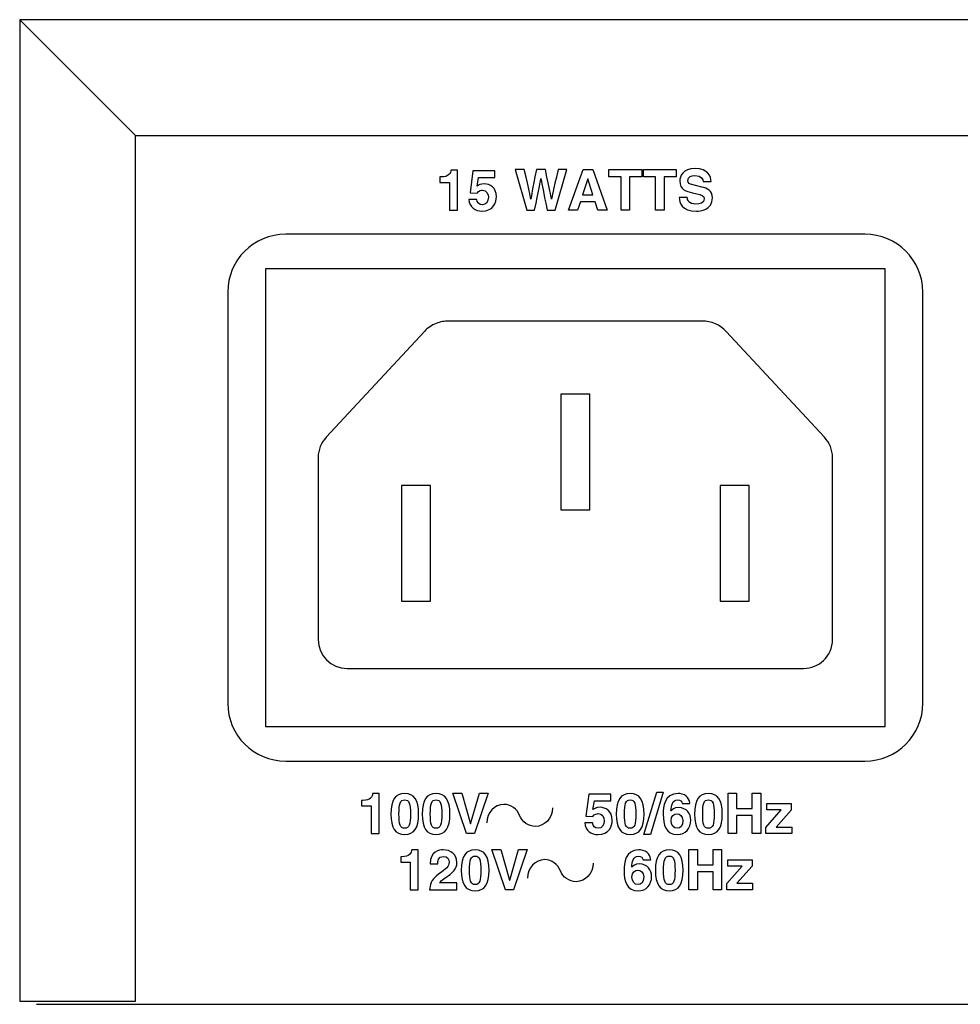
# Model space of a CAD drawing. Extents: x -109.8 to -92.6, y 118.2 to 119.9.
# Tile 1 of 18: x -109.8 to -108.1, y 118.2 to 119.9. Entities that reach past the tile are written whole.
import ezdxf

# ---------------------------------------------------------------- set-up
doc = ezdxf.new("R2010")
doc.units = 0
doc.header["$MEASUREMENT"] = 0
doc.layers.add('LAYER_1', color=160, linetype='CONTINUOUS')

# ---------------------------------------------------------------- blocks, each defined once
blk = doc.blocks.new('AI9-BLK32')
at = {"layer": 'LAYER_1', "color": 7}
for points in [[(-0.635, 4.546), (-0.635, -0.534), (0.635, -0.534)], [(0.635, -0.534), (0.635, 4.546), (-0.635, 4.546)], [(-7.62, 0.533), (-7.62, -4.547), (-6.35, -4.547)], [(-6.35, -4.547), (-6.35, 0.533), (-7.62, 0.533)], [(6.35, 0.533), (6.35, -4.547), (7.62, -4.547)], [(7.62, -4.547), (7.62, 0.533), (6.35, 0.533)]]:
    blk.add_lwpolyline(points, dxfattribs=at)
for points, knots in [([(14.496, -10.812), (14.956, -10.353), (15.24, -9.718), (15.24, -9.017), (15.24, -9.017), (15.24, 9.017), (15.24, 9.017), (15.24, 10.42), (14.103, 11.557), (12.7, 11.557), (12.7, 11.557), (-12.701, 11.557), (-12.701, 11.557), (-13.402, 11.557), (-14.037, 11.272), (-14.496, 10.813)], [0, 0, 0, 0, 1, 1, 1, 2, 2, 2, 3, 3, 3, 4, 4, 4, 5, 5, 5, 5]), ([(-14.496, 10.813), (-14.956, 10.353), (-15.24, 9.718), (-15.24, 9.017), (-15.24, 9.017), (-15.24, -9.017), (-15.24, -9.017), (-15.24, -10.419), (-14.103, -11.557), (-12.7, -11.557), (-12.7, -11.557), (12.7, -11.556), (12.7, -11.556), (13.402, -11.556), (14.037, -11.272), (14.496, -10.812)], [0, 0, 0, 0, 1, 1, 1, 2, 2, 2, 3, 3, 3, 4, 4, 4, 5, 5, 5, 5]), ([(-6.096, 7.644), (-6.298, 7.565), (-6.476, 7.445), (-6.619, 7.294), (-6.619, 7.294), (-10.92, 2.647), (-10.92, 2.647), (-11.143, 2.412), (-11.278, 2.103), (-11.278, 1.765), (-11.278, 1.765), (-11.278, -6.223), (-11.278, -6.223), (-11.278, -6.925), (-10.709, -7.493), (-10.008, -7.493), (-10.008, -7.493), (10.008, -7.493), (10.008, -7.493), (10.348, -7.493), (10.657, -7.359), (10.885, -7.141)], [0, 0, 0, 0, 1, 1, 1, 2, 2, 2, 3, 3, 3, 4, 4, 4, 5, 5, 5, 6, 6, 6, 7, 7, 7, 7]), ([(10.885, -7.141), (11.127, -6.91), (11.278, -6.584), (11.278, -6.223), (11.278, -6.223), (11.278, 1.765), (11.278, 1.765), (11.278, 2.103), (11.142, 2.412), (10.919, 2.648), (10.919, 2.648), (6.618, 7.295), (6.618, 7.295), (6.356, 7.572), (5.971, 7.747), (5.543, 7.747), (5.543, 7.747), (-5.544, 7.747), (-5.544, 7.747), (-5.74, 7.747), (-5.926, 7.71), (-6.096, 7.644)], [0, 0, 0, 0, 1, 1, 1, 2, 2, 2, 3, 3, 3, 4, 4, 4, 5, 5, 5, 6, 6, 6, 7, 7, 7, 7])]:
    blk.add_open_spline(points, degree=3, knots=knots, dxfattribs=at)
blk = doc.blocks.new('AI9-BLK12')
at = {"layer": 'LAYER_1', "color": 7}
for points in [[(0.06, -0.887), (-0.331, -0.887), (0.302, 0.887), (0.729, 0.887), (1.354, -0.887), (0.951, -0.887), (0.838, -0.521), (0.183, -0.521)], [(2.344, -0.887), (1.974, -0.887), (1.974, 0.573), (1.438, 0.573), (1.438, 0.887), (2.88, 0.887), (2.88, 0.573), (2.344, 0.573)], [(3.853, -0.887), (3.482, -0.887), (3.482, 0.573), (2.946, 0.573), (2.946, 0.887), (4.389, 0.887), (4.389, 0.573), (3.853, 0.573)], [(0.282, -0.215), (0.734, -0.215), (0.514, 0.486), (0.509, 0.486)]]:
    blk.add_lwpolyline(points, close=True, dxfattribs=at)
for points, knots in [([(-5.973, 0.563), (-5.973, 0.563), (-5.924, 0.563), (-5.924, 0.563), (-5.59, 0.563), (-5.501, 0.736), (-5.494, 0.867), (-5.494, 0.867), (-5.21, 0.867), (-5.21, 0.867), (-5.21, 0.867), (-5.21, -0.887), (-5.21, -0.887), (-5.21, -0.887), (-5.556, -0.887), (-5.556, -0.887), (-5.556, -0.887), (-5.556, 0.321), (-5.556, 0.321), (-5.556, 0.321), (-5.973, 0.321), (-5.973, 0.321), (-5.973, 0.321), (-5.973, 0.563), (-5.973, 0.563)], [0, 0, 0, 0, 1, 1, 1, 2, 2, 2, 3, 3, 3, 4, 4, 4, 5, 5, 5, 6, 6, 6, 7, 7, 7, 8, 8, 8, 8]), ([(-2.671, 0.887), (-2.671, 0.887), (-2.276, 0.887), (-2.276, 0.887), (-2.049, -0.084), (-2.027, -0.208), (-1.995, -0.41), (-1.995, -0.41), (-1.99, -0.41), (-1.99, -0.41), (-1.958, -0.225), (-1.931, -0.045), (-1.743, 0.887), (-1.743, 0.887), (-1.35, 0.887), (-1.35, 0.887), (-1.143, -0.087), (-1.126, -0.18), (-1.086, -0.41), (-1.086, -0.41), (-1.081, -0.41), (-1.081, -0.41), (-1.052, -0.242), (-1.022, -0.089), (-0.792, 0.887), (-0.792, 0.887), (-0.417, 0.887), (-0.417, 0.887), (-0.417, 0.887), (-0.916, -0.887), (-0.916, -0.887), (-0.916, -0.887), (-1.271, -0.887), (-1.271, -0.887), (-1.454, -0.017), (-1.486, 0.156), (-1.545, 0.496), (-1.545, 0.496), (-1.55, 0.496), (-1.55, 0.496), (-1.605, 0.156), (-1.634, 0.027), (-1.825, -0.887), (-1.825, -0.887), (-2.17, -0.887), (-2.17, -0.887), (-2.17, -0.887), (-2.671, 0.887), (-2.671, 0.887)], [0, 0, 0, 0, 1, 1, 1, 2, 2, 2, 3, 3, 3, 4, 4, 4, 5, 5, 5, 6, 6, 6, 7, 7, 7, 8, 8, 8, 9, 9, 9, 10, 10, 10, 11, 11, 11, 12, 12, 12, 13, 13, 13, 14, 14, 14, 15, 15, 15, 16, 16, 16, 16]), ([(4.873, -0.341), (4.875, -0.44), (4.924, -0.627), (5.248, -0.627), (5.423, -0.627), (5.618, -0.585), (5.618, -0.398), (5.618, -0.259), (5.485, -0.222), (5.297, -0.178), (5.297, -0.178), (5.107, -0.133), (5.107, -0.133), (4.821, -0.067), (4.544, -0.003), (4.544, 0.388), (4.544, 0.585), (4.65, 0.933), (5.226, 0.933), (5.769, 0.933), (5.915, 0.578), (5.917, 0.361), (5.917, 0.361), (5.562, 0.361), (5.562, 0.361), (5.552, 0.439), (5.522, 0.627), (5.198, 0.627), (5.058, 0.627), (4.89, 0.575), (4.89, 0.415), (4.89, 0.276), (5.003, 0.247), (5.078, 0.23), (5.078, 0.23), (5.51, 0.124), (5.51, 0.124), (5.752, 0.064), (5.974, -0.035), (5.974, -0.353), (5.974, -0.887), (5.431, -0.933), (5.275, -0.933), (4.628, -0.933), (4.517, -0.561), (4.517, -0.341), (4.517, -0.341), (4.873, -0.341), (4.873, -0.341)], [0, 0, 0, 0, 1, 1, 1, 2, 2, 2, 3, 3, 3, 4, 4, 4, 5, 5, 5, 6, 6, 6, 7, 7, 7, 8, 8, 8, 9, 9, 9, 10, 10, 10, 11, 11, 11, 12, 12, 12, 13, 13, 13, 14, 14, 14, 15, 15, 15, 16, 16, 16, 16]), ([(-4.341, 0.166), (-4.277, 0.21), (-4.198, 0.262), (-4.027, 0.262), (-3.793, 0.262), (-3.496, 0.099), (-3.496, -0.304), (-3.496, -0.543), (-3.617, -0.933), (-4.133, -0.933), (-4.407, -0.933), (-4.687, -0.77), (-4.704, -0.417), (-4.704, -0.417), (-4.358, -0.417), (-4.358, -0.417), (-4.343, -0.561), (-4.267, -0.657), (-4.114, -0.657), (-3.948, -0.657), (-3.852, -0.516), (-3.852, -0.328), (-3.852, -0.173), (-3.926, -0.015), (-4.109, -0.015), (-4.156, -0.015), (-4.274, -0.017), (-4.341, -0.141), (-4.341, -0.141), (-4.65, -0.126), (-4.65, -0.126), (-4.65, -0.126), (-4.529, 0.837), (-4.529, 0.837), (-4.529, 0.837), (-3.566, 0.837), (-3.566, 0.837), (-3.566, 0.837), (-3.566, 0.546), (-3.566, 0.546), (-3.566, 0.546), (-4.279, 0.546), (-4.279, 0.546), (-4.279, 0.546), (-4.341, 0.166), (-4.341, 0.166)], [0, 0, 0, 0, 1, 1, 1, 2, 2, 2, 3, 3, 3, 4, 4, 4, 5, 5, 5, 6, 6, 6, 7, 7, 7, 8, 8, 8, 9, 9, 9, 10, 10, 10, 11, 11, 11, 12, 12, 12, 13, 13, 13, 14, 14, 14, 15, 15, 15, 15])]:
    blk.add_open_spline(points, degree=3, knots=knots, dxfattribs=at)
blk = doc.blocks.new('AI9-BLK11')
at = {"layer": 'LAYER_1', "color": 7}
for points in [[(3.238, 0.301), (2.948, 0.301), (3.509, 2.168), (3.798, 2.168)], [(-4.267, 2.121), (-3.882, 2.121), (-4.484, 0.348), (-4.838, 0.348), (-5.435, 2.121), (-5.038, 2.121), (-4.657, 0.778), (-4.652, 0.778)], [(7.008, 1.143), (7.008, 0.348), (6.638, 0.348), (6.638, 2.121), (7.008, 2.121), (7.008, 1.45), (7.7, 1.45), (7.7, 2.121), (8.07, 2.121), (8.07, 0.348), (7.7, 0.348), (7.7, 1.143)], [(8.742, 0.632), (9.431, 0.632), (9.431, 0.348), (8.295, 0.348), (8.295, 0.617), (8.969, 1.385), (8.342, 1.385), (8.342, 1.662), (9.406, 1.662), (9.406, 1.378)], [(-2.551, -0.348), (-2.166, -0.348), (-2.768, -2.122), (-3.121, -2.122), (-3.719, -0.348), (-3.321, -0.348), (-2.941, -1.692), (-2.936, -1.692)], [(5.292, -1.327), (5.292, -2.122), (4.922, -2.122), (4.922, -0.348), (5.292, -0.348), (5.292, -1.02), (5.983, -1.02), (5.983, -0.348), (6.354, -0.348), (6.354, -2.122), (5.983, -2.122), (5.983, -1.327)], [(7.026, -1.838), (7.715, -1.838), (7.715, -2.122), (6.579, -2.122), (6.579, -1.852), (7.253, -1.084), (6.626, -1.084), (6.626, -0.808), (7.69, -0.808), (7.69, -1.092)]]:
    blk.add_lwpolyline(points, close=True, dxfattribs=at)
for points, knots in [([(-9.431, 1.797), (-9.431, 1.797), (-9.381, 1.797), (-9.381, 1.797), (-9.048, 1.797), (-8.959, 1.97), (-8.952, 2.101), (-8.952, 2.101), (-8.668, 2.101), (-8.668, 2.101), (-8.668, 2.101), (-8.668, 0.348), (-8.668, 0.348), (-8.668, 0.348), (-9.013, 0.348), (-9.013, 0.348), (-9.013, 0.348), (-9.013, 1.556), (-9.013, 1.556), (-9.013, 1.556), (-9.431, 1.556), (-9.431, 1.556), (-9.431, 1.556), (-9.431, 1.797), (-9.431, 1.797)], [0, 0, 0, 0, 1, 1, 1, 2, 2, 2, 3, 3, 3, 4, 4, 4, 5, 5, 5, 6, 6, 6, 7, 7, 7, 8, 8, 8, 8]), ([(-7.542, 2.101), (-7.129, 2.101), (-6.934, 1.817), (-6.934, 1.202), (-6.934, 0.588), (-7.129, 0.301), (-7.542, 0.301), (-7.954, 0.301), (-8.149, 0.588), (-8.149, 1.202), (-8.149, 1.817), (-7.954, 2.101), (-7.542, 2.101)], [0, 0, 0, 0, 1, 1, 1, 2, 2, 2, 3, 3, 3, 4, 4, 4, 4]), ([(-7.542, 0.578), (-7.344, 0.578), (-7.29, 0.75), (-7.29, 1.202), (-7.29, 1.654), (-7.344, 1.824), (-7.542, 1.824), (-7.739, 1.824), (-7.793, 1.654), (-7.793, 1.202), (-7.793, 0.75), (-7.739, 0.578), (-7.542, 0.578)], [0, 0, 0, 0, 1, 1, 1, 2, 2, 2, 3, 3, 3, 4, 4, 4, 4]), ([(-6.169, 2.101), (-5.756, 2.101), (-5.561, 1.817), (-5.561, 1.202), (-5.561, 0.588), (-5.756, 0.301), (-6.169, 0.301), (-6.581, 0.301), (-6.776, 0.588), (-6.776, 1.202), (-6.776, 1.817), (-6.581, 2.101), (-6.169, 2.101)], [0, 0, 0, 0, 1, 1, 1, 2, 2, 2, 3, 3, 3, 4, 4, 4, 4]), ([(-6.169, 0.578), (-5.971, 0.578), (-5.917, 0.75), (-5.917, 1.202), (-5.917, 1.654), (-5.971, 1.824), (-6.169, 1.824), (-6.366, 1.824), (-6.42, 1.654), (-6.42, 1.202), (-6.42, 0.75), (-6.366, 0.578), (-6.169, 0.578)], [0, 0, 0, 0, 1, 1, 1, 2, 2, 2, 3, 3, 3, 4, 4, 4, 4]), ([(0.714, 1.4), (0.778, 1.445), (0.857, 1.496), (1.027, 1.496), (1.262, 1.496), (1.558, 1.333), (1.558, 0.931), (1.558, 0.691), (1.437, 0.301), (0.921, 0.301), (0.647, 0.301), (0.368, 0.464), (0.351, 0.817), (0.351, 0.817), (0.696, 0.817), (0.696, 0.817), (0.711, 0.674), (0.788, 0.578), (0.941, 0.578), (1.106, 0.578), (1.203, 0.718), (1.203, 0.906), (1.203, 1.062), (1.129, 1.219), (0.946, 1.219), (0.899, 1.219), (0.78, 1.217), (0.714, 1.094), (0.714, 1.094), (0.405, 1.108), (0.405, 1.108), (0.405, 1.108), (0.526, 2.072), (0.526, 2.072), (0.526, 2.072), (1.489, 2.072), (1.489, 2.072), (1.489, 2.072), (1.489, 1.78), (1.489, 1.78), (1.489, 1.78), (0.775, 1.78), (0.775, 1.78), (0.775, 1.78), (0.714, 1.4), (0.714, 1.4)], [0, 0, 0, 0, 1, 1, 1, 2, 2, 2, 3, 3, 3, 4, 4, 4, 5, 5, 5, 6, 6, 6, 7, 7, 7, 8, 8, 8, 9, 9, 9, 10, 10, 10, 11, 11, 11, 12, 12, 12, 13, 13, 13, 14, 14, 14, 15, 15, 15, 15]), ([(2.344, 2.101), (2.756, 2.101), (2.951, 1.817), (2.951, 1.202), (2.951, 0.588), (2.756, 0.301), (2.344, 0.301), (1.931, 0.301), (1.736, 0.588), (1.736, 1.202), (1.736, 1.817), (1.931, 2.101), (2.344, 2.101)], [0, 0, 0, 0, 1, 1, 1, 2, 2, 2, 3, 3, 3, 4, 4, 4, 4]), ([(2.344, 0.578), (2.541, 0.578), (2.595, 0.75), (2.595, 1.202), (2.595, 1.654), (2.541, 1.824), (2.344, 1.824), (2.146, 1.824), (2.092, 1.654), (2.092, 1.202), (2.092, 0.75), (2.146, 0.578), (2.344, 0.578)], [0, 0, 0, 0, 1, 1, 1, 2, 2, 2, 3, 3, 3, 4, 4, 4, 4]), ([(4.623, 1.657), (4.613, 1.755), (4.549, 1.824), (4.42, 1.824), (4.196, 1.824), (4.144, 1.568), (4.131, 1.341), (4.131, 1.341), (4.136, 1.336), (4.136, 1.336), (4.183, 1.4), (4.27, 1.481), (4.465, 1.481), (4.828, 1.481), (5.001, 1.202), (5.001, 0.94), (5.001, 0.558), (4.766, 0.301), (4.428, 0.301), (3.897, 0.301), (3.793, 0.745), (3.793, 1.183), (3.793, 1.516), (3.837, 2.101), (4.445, 2.101), (4.517, 2.101), (4.717, 2.074), (4.803, 1.988), (4.899, 1.894), (4.934, 1.842), (4.966, 1.657), (4.966, 1.657), (4.623, 1.657), (4.623, 1.657)], [0, 0, 0, 0, 1, 1, 1, 2, 2, 2, 3, 3, 3, 4, 4, 4, 5, 5, 5, 6, 6, 6, 7, 7, 7, 8, 8, 8, 9, 9, 9, 10, 10, 10, 11, 11, 11, 11]), ([(5.776, 2.101), (6.188, 2.101), (6.384, 1.817), (6.384, 1.202), (6.384, 0.588), (6.188, 0.301), (5.776, 0.301), (5.364, 0.301), (5.169, 0.588), (5.169, 1.202), (5.169, 1.817), (5.364, 2.101), (5.776, 2.101)], [0, 0, 0, 0, 1, 1, 1, 2, 2, 2, 3, 3, 3, 4, 4, 4, 4]), ([(5.776, 0.578), (5.974, 0.578), (6.028, 0.75), (6.028, 1.202), (6.028, 1.654), (5.974, 1.824), (5.776, 1.824), (5.578, 1.824), (5.524, 1.654), (5.524, 1.202), (5.524, 0.75), (5.578, 0.578), (5.776, 0.578)], [0, 0, 0, 0, 1, 1, 1, 2, 2, 2, 3, 3, 3, 4, 4, 4, 4]), ([(4.403, 1.205), (4.272, 1.205), (4.139, 1.124), (4.139, 0.904), (4.139, 0.714), (4.247, 0.578), (4.413, 0.578), (4.539, 0.578), (4.655, 0.674), (4.655, 0.911), (4.655, 1.133), (4.512, 1.205), (4.403, 1.205)], [0, 0, 0, 0, 1, 1, 1, 2, 2, 2, 3, 3, 3, 4, 4, 4, 4]), ([(-7.714, -0.672), (-7.714, -0.672), (-7.665, -0.672), (-7.665, -0.672), (-7.332, -0.672), (-7.243, -0.499), (-7.235, -0.368), (-7.235, -0.368), (-6.951, -0.368), (-6.951, -0.368), (-6.951, -0.368), (-6.951, -2.122), (-6.951, -2.122), (-6.951, -2.122), (-7.297, -2.122), (-7.297, -2.122), (-7.297, -2.122), (-7.297, -0.914), (-7.297, -0.914), (-7.297, -0.914), (-7.714, -0.914), (-7.714, -0.914), (-7.714, -0.914), (-7.714, -0.672), (-7.714, -0.672)], [0, 0, 0, 0, 1, 1, 1, 2, 2, 2, 3, 3, 3, 4, 4, 4, 5, 5, 5, 6, 6, 6, 7, 7, 7, 8, 8, 8, 8]), ([(-6.428, -0.988), (-6.428, -0.418), (-6.01, -0.368), (-5.855, -0.368), (-5.519, -0.368), (-5.252, -0.566), (-5.252, -0.921), (-5.252, -1.222), (-5.448, -1.375), (-5.618, -1.492), (-5.85, -1.655), (-5.971, -1.734), (-6.01, -1.815), (-6.01, -1.815), (-5.25, -1.815), (-5.25, -1.815), (-5.25, -1.815), (-5.25, -2.122), (-5.25, -2.122), (-5.25, -2.122), (-6.448, -2.122), (-6.448, -2.122), (-6.435, -1.916), (-6.42, -1.701), (-6.04, -1.425), (-5.724, -1.196), (-5.598, -1.107), (-5.598, -0.909), (-5.598, -0.793), (-5.672, -0.66), (-5.84, -0.66), (-6.082, -0.66), (-6.09, -0.859), (-6.092, -0.988), (-6.092, -0.988), (-6.428, -0.988), (-6.428, -0.988)], [0, 0, 0, 0, 1, 1, 1, 2, 2, 2, 3, 3, 3, 4, 4, 4, 5, 5, 5, 6, 6, 6, 7, 7, 7, 8, 8, 8, 9, 9, 9, 10, 10, 10, 11, 11, 11, 12, 12, 12, 12]), ([(-4.452, -0.368), (-4.04, -0.368), (-3.845, -0.652), (-3.845, -1.267), (-3.845, -1.882), (-4.04, -2.169), (-4.452, -2.169), (-4.865, -2.169), (-5.06, -1.882), (-5.06, -1.267), (-5.06, -0.652), (-4.865, -0.368), (-4.452, -0.368)], [0, 0, 0, 0, 1, 1, 1, 2, 2, 2, 3, 3, 3, 4, 4, 4, 4]), ([(2.907, -0.813), (2.897, -0.714), (2.833, -0.645), (2.704, -0.645), (2.479, -0.645), (2.428, -0.901), (2.415, -1.129), (2.415, -1.129), (2.42, -1.134), (2.42, -1.134), (2.467, -1.07), (2.554, -0.988), (2.748, -0.988), (3.112, -0.988), (3.284, -1.267), (3.284, -1.529), (3.284, -1.912), (3.05, -2.169), (2.711, -2.169), (2.181, -2.169), (2.077, -1.724), (2.077, -1.287), (2.077, -0.954), (2.121, -0.368), (2.729, -0.368), (2.8, -0.368), (3, -0.396), (3.087, -0.482), (3.183, -0.576), (3.218, -0.627), (3.25, -0.813), (3.25, -0.813), (2.907, -0.813), (2.907, -0.813)], [0, 0, 0, 0, 1, 1, 1, 2, 2, 2, 3, 3, 3, 4, 4, 4, 5, 5, 5, 6, 6, 6, 7, 7, 7, 8, 8, 8, 9, 9, 9, 10, 10, 10, 11, 11, 11, 11]), ([(4.06, -0.368), (4.472, -0.368), (4.667, -0.652), (4.667, -1.267), (4.667, -1.882), (4.472, -2.169), (4.06, -2.169), (3.647, -2.169), (3.452, -1.882), (3.452, -1.267), (3.452, -0.652), (3.647, -0.368), (4.06, -0.368)], [0, 0, 0, 0, 1, 1, 1, 2, 2, 2, 3, 3, 3, 4, 4, 4, 4]), ([(-4.452, -1.892), (-4.255, -1.892), (-4.2, -1.719), (-4.2, -1.267), (-4.2, -0.815), (-4.255, -0.645), (-4.452, -0.645), (-4.65, -0.645), (-4.704, -0.815), (-4.704, -1.267), (-4.704, -1.719), (-4.65, -1.892), (-4.452, -1.892)], [0, 0, 0, 0, 1, 1, 1, 2, 2, 2, 3, 3, 3, 4, 4, 4, 4]), ([(4.06, -1.892), (4.257, -1.892), (4.312, -1.719), (4.312, -1.267), (4.312, -0.815), (4.257, -0.645), (4.06, -0.645), (3.862, -0.645), (3.808, -0.815), (3.808, -1.267), (3.808, -1.719), (3.862, -1.892), (4.06, -1.892)], [0, 0, 0, 0, 1, 1, 1, 2, 2, 2, 3, 3, 3, 4, 4, 4, 4]), ([(2.687, -1.265), (2.556, -1.265), (2.423, -1.346), (2.423, -1.566), (2.423, -1.756), (2.531, -1.892), (2.697, -1.892), (2.823, -1.892), (2.939, -1.796), (2.939, -1.559), (2.939, -1.336), (2.796, -1.265), (2.687, -1.265)], [0, 0, 0, 0, 1, 1, 1, 2, 2, 2, 3, 3, 3, 4, 4, 4, 4])]:
    blk.add_open_spline(points, degree=3, knots=knots, dxfattribs=at)
blk = doc.blocks.new('AI9-BLK9')
at = {"layer": 'LAYER_1', "color": 7}
for points in [[(212.918, 16.415), (217.998, 21.495), (-217.998, 21.495), (-212.918, 16.415)], [(-212.918, -21.558), (-212.918, 16.415), (-217.998, 21.495), (-217.998, -21.558)]]:
    blk.add_lwpolyline(points, close=True, dxfattribs=at)
blk = doc.blocks.new('AI9-BLK1')
at = {"layer": 'LAYER_1', "color": 7}
blk.add_line((-217.257, -21.626), (217.083, -21.626), dxfattribs=at)
blk.add_lwpolyline([(-180.046, -9.435), (-180.046, 10.631), (-207.224, 10.631), (-207.224, -9.435)], close=True, dxfattribs=at)
for points in [[(-194.64, -13.015), (-194.64, -13.461), (-194.976, -13.824), (-195.39, -13.824), (-195.697, -13.824), (-195.961, -13.625), (-196.077, -13.34), (-196.193, -13.055), (-196.457, -12.856), (-196.764, -12.856), (-197.178, -12.856), (-197.514, -13.218), (-197.514, -13.665)], [(-192.854, -15.44), (-192.854, -15.887), (-193.19, -16.248), (-193.604, -16.248), (-193.911, -16.248), (-194.175, -16.05), (-194.291, -15.765), (-194.407, -15.48), (-194.671, -15.282), (-194.978, -15.282), (-195.392, -15.282), (-195.728, -15.643), (-195.728, -16.09)]]:
    blk.add_open_spline(points, degree=3, knots=[0, 0, 0, 0, 1, 1, 1, 2, 2, 2, 3, 3, 3, 4, 4, 4, 4], dxfattribs=at)
for name, p in [('AI9-BLK9', (0, 0.069)), ('AI9-BLK12', (-193.597, 14.1)), ('AI9-BLK32', (-193.635, 0.598)), ('AI9-BLK11', (-193.574, -14.482))]:
    blk.add_blockref(name, p, dxfattribs=at)

msp = doc.modelspace()

# ---------------------------------------------------------------- block references
at = {"layer": 'LAYER_1', "color": 7, "xscale": 0.03937, "yscale": 0.03937, "zscale": 0.03937}
msp.add_blockref('AI9-BLK1', (-101.1741, 119.0902), dxfattribs=at)

doc.saveas('drawing.dxf')
